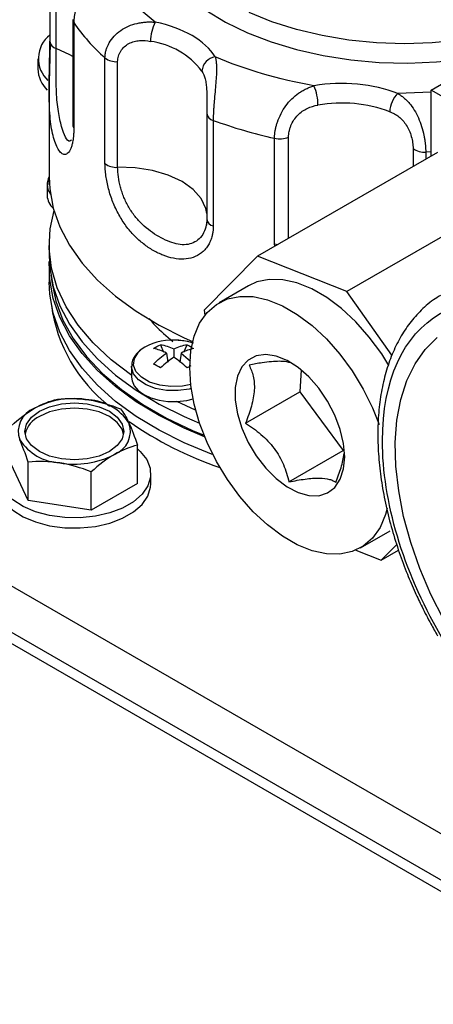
# Model space of a CAD drawing. Header units: inches. Extents: x 5 to 215, y 5 to 165.
# Tile 47 of 74: x 188.42 to 190.25, y 135.87 to 140.23. Entities that reach past the tile are written whole.
import ezdxf

# ---------------------------------------------------------------- set-up
doc = ezdxf.new("R2010")
doc.units = ezdxf.units.IN
doc.header["$LTSCALE"] = 20
doc.header["$MEASUREMENT"] = 0

msp = doc.modelspace()

# ---------------------------------------------------------------- linework, layer by layer
for p, q in [((190.2412, 139.9156), (191.6766, 140.7443)), ((188.5551, 140.5977), (188.5551, 140.1301)), ((188.5836, 140.0999), (188.5836, 140.5675)), ((188.6568, 140.2271), (188.6568, 139.7596)), ((188.6611, 140.214), (188.6611, 139.7464)), ((188.5024, 140.0541), (188.5024, 140.0091)), ((188.799, 139.5901), (188.799, 140.0577)), ((188.855, 139.5735), (188.855, 140.0411)), ((188.5525, 139.9241), (188.5524, 139.9135)), ((188.5524, 139.914), (188.5524, 139.5308)), ((190.2412, 139.9064), (190.0933, 139.9005)), ((190.2412, 139.6232), (190.2412, 139.9156)), ((191.1835, 139.3716), (190.2412, 139.9156)), ((189.2489, 139.8137), (189.2488, 139.8118)), ((189.2488, 139.8118), (189.2488, 139.3442)), ((189.2776, 139.7814), (189.2776, 139.3138)), ((189.5483, 139.2342), (189.5483, 139.7018)), ((189.6105, 139.259), (189.6105, 139.7073)), ((190.1607, 139.657), (190.1607, 139.5767)), ((190.2683, 139.6388), (189.4728, 139.1796)), ((190.2412, 139.6416), (190.2168, 139.6407)), ((190.2168, 139.6407), (190.2168, 139.6091)), ((188.5435, 139.4964), (188.5435, 139.4482)), ((190.6634, 139.4833), (189.8679, 139.0241)), ((188.5524, 139.2328), (188.5524, 139.1817)), ((189.5497, 139.224), (189.5483, 139.2342)), ((189.4728, 139.1796), (189.2378, 138.9412)), ((189.8679, 139.0241), (189.4728, 139.1796)), ((188.5524, 139.1307), (188.5524, 139.0654)), ((186.012, 139.0907), (195.9115, 133.3758)), ((189.4333, 139.0493), (189.3032, 138.9742)), ((190.0672, 138.742), (189.8679, 139.0241)), ((189.2378, 138.9412), (189.2406, 138.9194)), ((186.012, 138.8865), (195.9115, 133.1717)), ((195.9115, 133.1207), (186.012, 138.8355)), ((189.0442, 138.7886), (189.0582, 138.7559)), ((189.1481, 138.7559), (189.162, 138.7886)), ((189.0708, 138.7515), (189.0766, 138.7116)), ((189.1031, 138.7702), (189.1031, 138.7329)), ((189.1354, 138.7515), (189.1296, 138.7116)), ((189.1354, 138.7515), (189.1777, 138.7155)), ((188.9166, 138.6926), (188.9166, 138.6443)), ((189.0764, 138.7132), (189.0769, 138.7119)), ((189.1293, 138.7119), (189.1299, 138.7132)), ((189.1781, 138.695), (189.162, 138.6857)), ((189.6656, 138.6777), (189.6597, 138.5794)), ((189.4201, 138.4411), (189.6597, 138.5794)), ((189.6597, 138.5794), (189.8515, 138.3199)), ((189.1997, 138.4995), (189.1164, 138.537)), ((188.9425, 138.174), (188.9425, 138.3436)), ((189.6119, 138.1816), (189.8515, 138.3199)), ((189.8515, 138.3199), (189.8575, 138.3198)), ((188.4595, 138.0993), (188.3848, 138.2603)), ((188.4595, 138.0993), (188.4595, 138.2689)), ((188.7384, 138.0562), (188.7384, 138.2257)), ((189.0016, 138.1722), (189.0016, 138.2171)), ((188.9425, 138.174), (188.7384, 138.0562)), ((188.7384, 138.0562), (188.4595, 138.0993)), ((189.9291, 137.89), (190.0592, 137.9651)), ((190.0197, 137.8349), (190.0886, 137.9048)), ((189.9073, 137.8791), (190.0197, 137.8349)), ((190.0197, 137.8349), (190.0967, 137.8793))]:
    msp.add_line(p, q)
at = {"flags": 128}
for points in [[(189.2449, 140.2694), (189.3319, 140.2163), (189.4286, 140.169), (189.5337, 140.1282), (189.646, 140.0942), (189.764, 140.0676), (189.8864, 140.0487), (190.0117, 140.0377), (190.1382, 140.0346), (190.2646, 140.0397), (190.3893, 140.0527), (190.5108, 140.0736), (190.5171, 140.0749)], [(190.8082, 140.2591), (190.7076, 140.2179), (190.5997, 140.1835), (190.4857, 140.1562), (190.3672, 140.1365), (190.2456, 140.1246), (190.1224, 140.1206), (189.9992, 140.1246), (189.8776, 140.1365), (189.7591, 140.1562), (189.6451, 140.1835), (189.5372, 140.2179), (189.4366, 140.2591)], [(188.6568, 140.0639), (188.6444, 140.0714), (188.5836, 140.0999)], [(189.2488, 139.3694), (189.2447, 139.3913), (189.2244, 139.4349), (189.1888, 139.4752), (189.1395, 139.5104), (189.0786, 139.5388), (189.0089, 139.5594), (188.9332, 139.5711), (188.855, 139.5735)], [(188.5536, 139.4949), (188.5522, 139.503), (188.5525, 139.519)], [(188.5524, 139.5308), (188.5551, 139.4777), (188.5706, 139.3932), (188.5997, 139.3099), (188.6423, 139.2286), (188.6978, 139.1499), (188.7658, 139.0746), (188.8458, 139.0032), (188.937, 138.9366), (189.0386, 138.8751), (189.1497, 138.8194), (189.1865, 138.8031)], [(188.9171, 138.652), (188.8259, 138.7217), (188.7467, 138.7961), (188.6803, 138.8745), (188.6272, 138.9563), (188.5881, 139.0406), (188.5632, 139.1268), (188.5527, 139.2139), (188.5569, 139.3012), (188.5738, 139.3818)], [(189.5483, 139.2342), (189.5562, 139.2328), (189.5636, 139.232)], [(188.5524, 139.1817), (188.5551, 139.1286), (188.5706, 139.0442), (188.5997, 138.9609), (188.6423, 138.8795), (188.6978, 138.8008), (188.7658, 138.7255), (188.8458, 138.6542), (188.937, 138.5875), (189.0386, 138.526), (189.1497, 138.4703), (189.2171, 138.4412)], [(189.2394, 138.3813), (189.1497, 138.4193), (189.0386, 138.475), (188.937, 138.5364), (188.8458, 138.6031), (188.7658, 138.6745), (188.6978, 138.7498), (188.6423, 138.8285), (188.5997, 138.9098), (188.5706, 138.9931), (188.5551, 139.0776), (188.553, 139.1562)], [(188.5624, 139.0795), (188.5639, 139.0664), (188.5815, 138.9811), (188.6131, 138.8972), (188.6584, 138.8155), (188.717, 138.7366), (188.7882, 138.6612), (188.8716, 138.5902), (188.9662, 138.524), (189.0714, 138.4633), (189.186, 138.4086), (189.2369, 138.3875)], [(189.2756, 138.3022), (189.2694, 138.3045), (189.1497, 138.3539), (189.0386, 138.4097), (188.937, 138.4711), (188.8458, 138.5378), (188.7658, 138.6091), (188.6978, 138.6845), (188.6423, 138.7632), (188.5997, 138.8445), (188.5706, 138.9278), (188.5551, 139.0123), (188.5524, 139.0654)], [(190.054, 138.6969), (190.0222, 138.7475), (189.9675, 138.8221), (189.9079, 138.8896), (189.8447, 138.9487), (189.7793, 138.9978), (189.7131, 139.036), (189.6477, 139.0624), (189.5845, 139.0763), (189.5249, 139.0776), (189.4703, 139.0661), (189.4333, 139.0493)], [(190.0466, 138.0649), (190.039, 138.0373), (190.0149, 137.9802), (189.9818, 137.9331), (189.9406, 137.8972), (189.8921, 137.8732), (189.8374, 137.8617), (189.7778, 137.863), (189.7146, 137.877), (189.6492, 137.9034), (189.583, 137.9415), (189.5176, 137.9907), (189.4544, 138.0497), (189.3948, 138.1172), (189.3402, 138.1918), (189.2917, 138.2718), (189.2504, 138.3553), (189.2173, 138.4406), (189.1932, 138.5256), (189.1785, 138.6086), (189.1735, 138.6876), (189.1785, 138.7609), (189.1932, 138.8269), (189.2173, 138.8841), (189.2504, 138.9311), (189.2917, 138.9671), (189.3402, 138.991), (189.3948, 139.0025), (189.4544, 139.0012), (189.5176, 138.9873), (189.583, 138.9609), (189.6492, 138.9227), (189.7146, 138.8735), (189.7778, 138.8145), (189.8374, 138.747), (189.8921, 138.6724), (189.9406, 138.5925), (189.9818, 138.5089), (190.011, 138.435)], [(190.297, 137.5705), (190.24, 137.6832), (190.191, 137.7981), (190.1506, 137.9138), (190.1192, 138.0288), (190.0972, 138.1418), (190.0849, 138.2514), (190.0824, 138.3562), (190.0898, 138.4551), (190.107, 138.5467), (190.1337, 138.63), (190.1697, 138.7039), (190.2145, 138.7677), (190.2676, 138.8204)], [(189.178, 138.6125), (189.141, 138.6053), (189.0904, 138.6032), (189.0408, 138.6094), (188.9963, 138.6234), (188.9604, 138.6442), (188.9361, 138.6699), (188.9253, 138.6985), (188.929, 138.7277), (188.9467, 138.7551), (188.9596, 138.7668)], [(189.8587, 138.2921), (189.8537, 138.3513), (189.839, 138.4139), (189.8152, 138.4772), (189.7832, 138.5386), (189.7444, 138.5957), (189.7003, 138.6461), (189.6528, 138.6878), (189.6038, 138.7189), (189.5553, 138.7383), (189.5093, 138.7452), (189.4677, 138.7393), (189.4321, 138.7208), (189.4041, 138.6905), (189.3847, 138.6496), (189.3748, 138.5997), (189.3748, 138.5431), (189.3847, 138.4819), (189.4041, 138.4186), (189.4321, 138.3559), (189.4677, 138.2963), (189.5093, 138.2423), (189.5553, 138.1961), (189.6038, 138.1595), (189.6528, 138.1341), (189.7003, 138.1208), (189.7444, 138.1204), (189.7832, 138.1327), (189.8152, 138.1572), (189.839, 138.193), (189.8537, 138.2386), (189.8587, 138.2921)], [(189.1803, 138.5946), (189.1715, 138.5924), (189.1222, 138.5855), (189.0714, 138.5865), (189.023, 138.5954), (188.9805, 138.6114), (188.9472, 138.6335), (188.9253, 138.66), (188.9167, 138.6889), (188.9166, 138.6938)], [(188.9166, 138.6443), (188.9185, 138.629), (188.9284, 138.6067), (188.9462, 138.5861), (188.9712, 138.5682), (189.0023, 138.5538), (189.0379, 138.5435), (189.0765, 138.5378), (189.1164, 138.537)], [(188.509, 138.4942), (188.5543, 138.5143), (188.607, 138.5269), (188.6636, 138.5312), (188.7203, 138.5269), (188.773, 138.5143), (188.8183, 138.4942), (188.8531, 138.4681), (188.8749, 138.4376), (188.8824, 138.4049), (188.8749, 138.3723), (188.8531, 138.3418), (188.8183, 138.3156), (188.773, 138.2956), (188.7203, 138.283), (188.6636, 138.2787), (188.607, 138.283), (188.5543, 138.2956), (188.509, 138.3156), (188.4742, 138.3418), (188.4523, 138.3723), (188.4449, 138.4049), (188.4523, 138.4376), (188.4742, 138.4681), (188.509, 138.4942)], [(189.1164, 138.537), (189.1615, 138.5421), (189.1882, 138.5485)], [(188.8814, 138.3932), (188.8749, 138.4141), (188.8531, 138.4446), (188.8183, 138.4708), (188.773, 138.4908), (188.7203, 138.5034), (188.6636, 138.5077), (188.607, 138.5034), (188.5543, 138.4908), (188.509, 138.4708)], [(188.9425, 138.3274), (188.9549, 138.3161), (188.9835, 138.2802), (188.9989, 138.2418), (189.0007, 138.2023), (188.9886, 138.1635), (188.9632, 138.1268), (188.9256, 138.0938), (188.8772, 138.0659), (188.8201, 138.0442), (188.7566, 138.0295), (188.6893, 138.0226), (188.6209, 138.0236), (188.5543, 138.0325), (188.4922, 138.049), (188.4371, 138.0724), (188.3912, 138.1016), (188.3565, 138.1357), (188.3344, 138.173), (188.3257, 138.2122), (188.3309, 138.2516), (188.3498, 138.2895), (188.3814, 138.3245), (188.3848, 138.3274)], [(188.3256, 138.1722), (188.3257, 138.1673), (188.3344, 138.1281), (188.3565, 138.0908), (188.3912, 138.0567), (188.4371, 138.0274), (188.4922, 138.0041), (188.5543, 137.9876), (188.6209, 137.9787), (188.6893, 137.9777), (188.7566, 137.9846), (188.8201, 137.9993), (188.8772, 138.021), (188.9256, 138.0489), (188.9632, 138.0819), (188.9886, 138.1185), (189.0007, 138.1574), (189.0016, 138.1722)]]:
    msp.add_lwpolyline(points, dxfattribs=at)
for centre, radius, start, end in [((188.6802, 140.2275), 0.0234, 181.8389, 215.4739), ((189.3844, 140.7133), 0.8789, 214.6226, 228.2419), ((189.1865, 140.13), 0.1863, 152.5374, 179.7304), ((188.6374, 140.0545), 0.1328, 128.2798, 227.0746), ((188.5913, 140.1357), 0.0366, 188.7032, 257.7452), ((188.9542, 139.7886), 0.3453, 37.669, 82.3364), ((188.8489, 140.1231), 0.0822, 232.6652, 274.2297), ((189.2984, 139.9926), 0.0712, 99.6708, 174.3452), ((188.6392, 140.0137), 0.1368, 181.8962, 226.0181), ((189.5209, 139.8482), 0.2196, 0.1462, 23.1097), ((190.1746, 139.8169), 0.1166, 134.1854, 178.6309), ((189.8457, 139.2477), 0.6102, 69.631, 99.9206), ((189.2853, 139.8175), 0.0369, 188.9198, 258.1015), ((190.0255, 141.8238), 2.175, 249.8904, 257.3279), ((188.6801, 139.7599), 0.0233, 180.8261, 215.4995), ((189.571, 139.7994), 0.1002, 256.946, 293.2195), ((190.2104, 139.7232), 0.0828, 233.0978, 274.443), ((188.8489, 139.6555), 0.0822, 232.6652, 274.2297), ((188.6137, 139.4975), 0.0702, 179.8935, 217.3398), ((188.6216, 139.4515), 0.0782, 182.4384, 229.5763), ((189.2853, 139.35), 0.0369, 188.9198, 258.1015), ((189.2374, 139.0543), 0.6811, 187.6889, 232.1567), ((189.0942, 138.5728), 0.2361, 87.5226, 124.7452), ((189.1043, 138.5199), 0.2888, 73.7511, 89.989), ((188.6632, 138.1661), 0.3838, 80.2289, 117.3572), ((188.7147, 138.3165), 0.2282, 33.4389, 86.5665), ((188.5258, 138.4042), 0.1099, 110.7421, 199.461), ((188.5575, 138.3668), 0.1147, 115.0211, 166.6947), ((188.8015, 138.4057), 0.1099, 290.7421, 19.461), ((189.822, 139.7578), 1.5981, 235.01, 251.1976), ((188.6126, 138.4933), 0.2282, 213.4389, 266.5665), ((188.6641, 138.6437), 0.3838, 260.2289, 297.3572)]:
    msp.add_arc(centre, radius, start, end)
for points, knots in [([(188.7989, 140.4678), (188.7973, 140.4661), (188.7941, 140.4626), (188.7891, 140.4572), (188.784, 140.4515), (188.7787, 140.4457), (188.7733, 140.4396), (188.7677, 140.4334), (188.762, 140.4268), (188.7506, 140.4134), (188.7329, 140.3914), (188.7102, 140.3588), (188.6899, 140.3231), (188.677, 140.2934), (188.6698, 140.2711), (188.666, 140.2565), (188.6632, 140.242), (188.6615, 140.2277), (188.6612, 140.2185), (188.6611, 140.214)], [0, 0, 0, 0, 0.031071, 0.062154, 0.093269, 0.124432, 0.155662, 0.186976, 0.218392, 0.249927, 0.373946, 0.499658, 0.622463, 0.74909, 0.798542, 0.848297, 0.898417, 0.948964, 1, 1, 1, 1]), ([(188.799, 140.0577), (188.7991, 140.06), (188.7992, 140.0645), (188.7998, 140.0713), (188.8007, 140.0781), (188.802, 140.0848), (188.8037, 140.0915), (188.8058, 140.0982), (188.8082, 140.1048), (188.8109, 140.1112), (188.814, 140.1176), (188.822, 140.1325), (188.8384, 140.1546), (188.8678, 140.18), (188.9023, 140.1992), (188.9344, 140.2097), (188.9608, 140.2146), (188.9809, 140.2167), (189.0011, 140.2172), (189.0146, 140.2163), (189.0213, 140.2159)], [0, 0, 0, 0, 0.025512, 0.050896, 0.076158, 0.101307, 0.12635, 0.151295, 0.17615, 0.200922, 0.225619, 0.250249, 0.376893, 0.499722, 0.625604, 0.749796, 0.812812, 0.875424, 0.937772, 1, 1, 1, 1]), ([(188.6611, 139.7464), (188.6611, 139.7436), (188.6611, 139.738), (188.6609, 139.7299), (188.6605, 139.7221), (188.66, 139.7145), (188.6593, 139.7072), (188.658, 139.6955), (188.6554, 139.6804), (188.651, 139.6639), (188.6456, 139.6505), (188.6373, 139.6371), (188.6254, 139.6288), (188.6101, 139.6318), (188.5953, 139.6469), (188.5822, 139.6718), (188.5713, 139.7039), (188.5629, 139.7421), (188.5569, 139.787), (188.5534, 139.8381), (188.5522, 139.8952), (188.5525, 139.9457), (188.5532, 139.987), (188.5538, 140.018), (188.5544, 140.0483), (188.5548, 140.0729), (188.555, 140.0919), (188.5551, 140.1059), (188.5552, 140.1194), (188.5552, 140.128), (188.5552, 140.1323)], [0, 0, 0, 0, 0.0104423, 0.0208547, 0.0312533, 0.0416546, 0.0520749, 0.0625305, 0.0938366, 0.1252229, 0.1564359, 0.1878195, 0.2502077, 0.3113703, 0.3754297, 0.437706, 0.4999781, 0.5624246, 0.624444, 0.688377, 0.7494237, 0.8119176, 0.8432934, 0.8745022, 0.905753, 0.9369296, 0.9527332, 0.9684751, 0.9842118, 1, 1, 1, 1]), ([(188.855, 140.0411), (188.855, 140.0493), (188.8561, 140.0573), (188.8596, 140.0692), (188.861, 140.0731), (188.8644, 140.0806), (188.8664, 140.0842), (188.8729, 140.0947), (188.8783, 140.1012), (188.8905, 140.1123), (188.8973, 140.1171), (188.9118, 140.125), (188.9195, 140.128), (188.9353, 140.1324), (188.9435, 140.1337), (188.9678, 140.1357), (188.9842, 140.1342), (189.0003, 140.1309)], [0, 0, 0, 0, 0.125, 0.125, 0.1875, 0.1875, 0.25, 0.25, 0.375, 0.375, 0.5, 0.5, 0.625, 0.625, 0.75, 0.75, 1, 1, 1, 1]), ([(188.5567, 140.122), (188.5564, 140.1074), (188.5556, 140.0781), (188.5542, 140.0261), (188.5529, 139.9738), (188.5526, 139.9396), (188.5525, 139.9241)], [0, 0, 0, 0, 0.255655, 0.513918, 0.779334, 1, 1, 1, 1]), ([(188.6517, 139.6947), (188.6492, 139.6926), (188.64, 139.6847), (188.6233, 139.703), (188.6071, 139.7517), (188.5919, 139.8171), (188.5848, 139.8896), (188.5831, 139.9556), (188.583, 140.0063), (188.5834, 140.0567), (188.5835, 140.0855), (188.5836, 140.0999)], [0, 0, 0, 0, 0.057763, 0.214622, 0.371118, 0.527817, 0.685004, 0.759809, 0.842423, 0.921324, 1, 1, 1, 1]), ([(189.2865, 140.0628), (189.2869, 140.0608), (189.2879, 140.0569), (189.289, 140.0508), (189.29, 140.0444), (189.2908, 140.0377), (189.2913, 140.0307), (189.2918, 140.0234), (189.292, 140.0159), (189.2921, 140.0003), (189.2912, 139.9749), (189.2883, 139.9374), (189.2845, 139.8973), (189.2816, 139.8646), (189.2799, 139.8406), (189.2789, 139.8251), (189.2782, 139.8099), (189.2777, 139.7952), (189.2777, 139.786), (189.2776, 139.7814)], [0, 0, 0, 0, 0.031071, 0.062154, 0.093269, 0.124432, 0.155662, 0.186976, 0.218392, 0.249927, 0.373946, 0.499658, 0.622463, 0.74909, 0.798542, 0.848297, 0.898417, 0.948964, 1, 1, 1, 1]), ([(189.2276, 139.9996), (189.233, 139.9889), (189.2412, 139.9726), (189.2465, 139.9427), (189.2487, 139.9176), (189.2494, 139.8955), (189.2493, 139.8822), (189.2493, 139.8779)], [0, 0, 0, 0, 0.364369, 0.552368, 0.731091, 0.913531, 1, 1, 1, 1]), ([(189.5483, 139.7018), (189.5483, 139.7041), (189.5484, 139.7086), (189.5488, 139.7156), (189.5495, 139.7227), (189.5504, 139.7299), (189.5516, 139.7371), (189.553, 139.7444), (189.5547, 139.7517), (189.5566, 139.7591), (189.5588, 139.7665), (189.5645, 139.784), (189.5761, 139.8113), (189.5977, 139.8462), (189.6239, 139.8769), (189.6492, 139.8981), (189.6708, 139.912), (189.6877, 139.921), (189.7051, 139.9286), (189.717, 139.9325), (189.7229, 139.9344)], [0, 0, 0, 0, 0.025512, 0.050896, 0.076158, 0.101307, 0.12635, 0.151295, 0.17615, 0.200922, 0.225619, 0.250249, 0.376893, 0.499722, 0.625604, 0.749796, 0.812812, 0.875424, 0.937772, 1, 1, 1, 1]), ([(189.2493, 139.8779), (189.2493, 139.8731), (189.2493, 139.8592), (189.2489, 139.8369), (189.2489, 139.8214), (189.2489, 139.8137)], [0, 0, 0, 0, 0.208661, 0.604888, 1, 1, 1, 1]), ([(190.0933, 139.9005), (190.0957, 139.8991), (190.1004, 139.8963), (190.1072, 139.8916), (190.1139, 139.8866), (190.1205, 139.8813), (190.1269, 139.8757), (190.1331, 139.8696), (190.1392, 139.8633), (190.1508, 139.8499), (190.167, 139.8273), (190.1849, 139.7927), (190.1992, 139.7545), (190.2073, 139.7228), (190.2117, 139.6993), (190.214, 139.684), (190.2156, 139.6691), (190.2166, 139.6544), (190.2168, 139.6453), (190.2168, 139.6407)], [0, 0, 0, 0, 0.031071, 0.062154, 0.093269, 0.124432, 0.155662, 0.186976, 0.218392, 0.249927, 0.373946, 0.499658, 0.622463, 0.74909, 0.798542, 0.848297, 0.898417, 0.948964, 1, 1, 1, 1]), ([(189.6105, 139.7073), (189.6105, 139.7155), (189.6114, 139.724), (189.6141, 139.7369), (189.6152, 139.7413), (189.6179, 139.75), (189.6195, 139.7543), (189.6247, 139.767), (189.6291, 139.7753), (189.6391, 139.7906), (189.6448, 139.7978), (189.6572, 139.8106), (189.6639, 139.8163), (189.6781, 139.8264), (189.6855, 139.8306), (189.7082, 139.8414), (189.7242, 139.846), (189.7405, 139.8488)], [0, 0, 0, 0, 0.125, 0.125, 0.1875, 0.1875, 0.25, 0.25, 0.375, 0.375, 0.5, 0.5, 0.625, 0.625, 0.75, 0.75, 1, 1, 1, 1]), ([(190.058, 139.8197), (190.0651, 139.817), (190.0719, 139.8138), (190.0852, 139.8063), (190.0917, 139.802), (190.104, 139.7923), (190.1099, 139.7869), (190.121, 139.7746), (190.1263, 139.7677), (190.1357, 139.7529), (190.14, 139.7448), (190.1474, 139.7278), (190.1505, 139.719), (190.1555, 139.701), (190.1575, 139.6917), (190.16, 139.674), (190.1607, 139.6653), (190.1607, 139.657)], [0, 0, 0, 0, 0.125, 0.125, 0.25, 0.25, 0.375, 0.375, 0.5, 0.5, 0.625, 0.625, 0.75, 0.75, 0.875, 0.875, 1, 1, 1, 1]), ([(189.2776, 139.3138), (189.2776, 139.311), (189.2775, 139.3054), (189.277, 139.2972), (189.2762, 139.2891), (189.275, 139.2813), (189.2734, 139.2735), (189.2703, 139.261), (189.2644, 139.2443), (189.2539, 139.225), (189.2409, 139.2082), (189.2204, 139.1893), (189.1898, 139.173), (189.1474, 139.1653), (189.1023, 139.1691), (189.0565, 139.1829), (189.0119, 139.2046), (188.9692, 139.2333), (188.9285, 139.2694), (188.8915, 139.3129), (188.8592, 139.3637), (188.8374, 139.4102), (188.8233, 139.449), (188.8145, 139.4784), (188.8077, 139.5076), (188.8035, 139.5315), (188.8012, 139.5501), (188.8, 139.5638), (188.7992, 139.5772), (188.7991, 139.5858), (188.799, 139.5901)], [0, 0, 0, 0, 0.0104423, 0.0208547, 0.0312533, 0.0416546, 0.0520749, 0.0625305, 0.0938366, 0.1252229, 0.1564359, 0.1878195, 0.2502077, 0.3113703, 0.3754297, 0.437706, 0.4999781, 0.5624246, 0.624444, 0.688377, 0.7494237, 0.8119176, 0.8432934, 0.8745022, 0.905753, 0.9369296, 0.9527332, 0.9684751, 0.9842118, 1, 1, 1, 1]), ([(189.2489, 139.3461), (189.2489, 139.3328), (189.2473, 139.3203), (189.2414, 139.297), (189.2368, 139.2862), (189.2252, 139.2672), (189.2182, 139.259), (189.2015, 139.2454), (189.1922, 139.2402), (189.1719, 139.2331), (189.1608, 139.2312), (189.1378, 139.2307), (189.1259, 139.232), (189.1012, 139.2378), (189.0886, 139.2421), (189.0633, 139.2528), (189.0506, 139.2593), (189.025, 139.274), (189.0122, 139.2824), (188.9875, 139.3004), (188.9756, 139.3102), (188.9586, 139.3264), (188.9531, 139.332), (188.9422, 139.3438), (188.937, 139.3499), (188.922, 139.3689), (188.9129, 139.3823), (188.9006, 139.4036), (188.8967, 139.4109), (188.8895, 139.4257), (188.8861, 139.4331), (188.8799, 139.4481), (188.8771, 139.4557), (188.8719, 139.471), (188.8695, 139.4787), (188.8633, 139.5017), (188.8602, 139.5167), (188.856, 139.5459), (188.855, 139.5602), (188.855, 139.5735)], [0, 0, 0, 0, 0.0625, 0.0625, 0.125, 0.125, 0.1875, 0.1875, 0.25, 0.25, 0.3125, 0.3125, 0.375, 0.375, 0.4375, 0.4375, 0.5, 0.5, 0.5625, 0.5625, 0.625, 0.625, 0.65625, 0.65625, 0.6875, 0.6875, 0.75, 0.75, 0.78125, 0.78125, 0.8125, 0.8125, 0.84375, 0.84375, 0.875, 0.875, 0.9375, 0.9375, 1, 1, 1, 1]), ([(188.551, 139.5292), (188.5474, 139.5211), (188.5429, 139.5108), (188.5443, 139.5001), (188.5445, 139.4979)], [0, 0, 0, 0, 0.7909061, 1, 1, 1, 1]), ([(189.2504, 139.3359), (189.2496, 139.33), (189.2479, 139.3182), (189.2446, 139.3085), (189.243, 139.3037)], [0, 0, 0, 0, 0.50677, 1, 1, 1, 1]), ([(190.2814, 139.0057), (190.271, 138.9996), (190.2377, 138.98), (190.1904, 138.9367), (190.1397, 138.8777), (190.0978, 138.8113), (190.0632, 138.7374), (190.0365, 138.6565), (190.0176, 138.5696), (190.0068, 138.4774), (190.0038, 138.3809), (190.0086, 138.281), (190.0209, 138.1786), (190.0404, 138.0749), (190.0666, 137.9715), (190.0983, 137.8709), (190.133, 137.778), (190.1673, 137.6977), (190.202, 137.624), (190.2352, 137.5595), (190.2591, 137.5172), (190.2691, 137.4996)], [0, 0, 0, 0, 0.02848, 0.091191, 0.149385, 0.208039, 0.267092, 0.3264, 0.385802, 0.445164, 0.504378, 0.563341, 0.621969, 0.68011, 0.737467, 0.793353, 0.845795, 0.890574, 0.926741, 0.969421, 1, 1, 1, 1]), ([(190.8953, 136.8567), (190.6646, 136.9899), (190.4434, 137.2234), (190.1172, 137.7884), (190.0255, 138.0968), (190.0255, 138.6295), (190.1172, 138.8321), (190.4434, 139.0205), (190.6646, 138.9986), (190.8953, 138.8654)], [0, 0, 0, 0, 0.25, 0.25, 0.5, 0.5, 0.75, 0.75, 1, 1, 1, 1]), ([(188.9949, 138.9047), (189.0033, 138.8942), (189.032, 138.8584), (189.0714, 138.8261), (189.0993, 138.8033)], [0, 0, 0, 0, 0.293167, 1, 1, 1, 1]), ([(189.19, 138.7955), (189.183, 138.7976), (189.1674, 138.8023), (189.1382, 138.8074), (189.1159, 138.8082), (189.1031, 138.8087)], [0, 0, 0, 0, 0.257662, 0.577031, 1, 1, 1, 1]), ([(189.162, 138.7886), (189.1672, 138.7861), (189.1749, 138.7823), (189.1822, 138.7776), (189.1845, 138.7761)], [0, 0, 0, 0, 0.6773964, 1, 1, 1, 1]), ([(188.9569, 138.7653), (188.9504, 138.7597), (188.9367, 138.748), (188.9234, 138.7262), (188.916, 138.7072), (188.9174, 138.6963), (188.9176, 138.6941)], [0, 0, 0, 0, 0.2801535, 0.589761, 0.916368, 1, 1, 1, 1]), ([(189.4358, 138.6982), (189.4436, 138.6834), (189.45, 138.6672), (189.4563, 138.6401), (189.4578, 138.6305), (189.4595, 138.6101), (189.4596, 138.5992), (189.4576, 138.5656), (189.4532, 138.5417), (189.4395, 138.4918), (189.4304, 138.4665), (189.4201, 138.4411)], [0, 0, 0, 0, 0.25, 0.25, 0.375, 0.375, 0.5, 0.5, 0.75, 0.75, 1, 1, 1, 1]), ([(189.6348, 138.7002), (189.6303, 138.703), (189.6184, 138.7101), (189.5944, 138.7142), (189.554, 138.7157), (189.5049, 138.7113), (189.4553, 138.7019), (189.4358, 138.6982)], [0, 0, 0, 0, 0.149982, 0.392691, 0.458061, 0.785737, 1, 1, 1, 1]), ([(189.4201, 138.4411), (189.4441, 138.426), (189.4671, 138.4097), (189.4992, 138.3822), (189.5094, 138.3726), (189.5289, 138.352), (189.5382, 138.341), (189.5634, 138.307), (189.5768, 138.283), (189.5982, 138.2327), (189.6059, 138.2072), (189.6119, 138.1816)], [0, 0, 0, 0, 0.25, 0.25, 0.375, 0.375, 0.5, 0.5, 0.75, 0.75, 1, 1, 1, 1]), ([(189.8194, 138.1792), (189.8279, 138.2011), (189.845, 138.245), (189.8525, 138.2864), (189.8562, 138.3072)], [0, 0, 0, 0, 0.49957, 1, 1, 1, 1]), ([(189.6119, 138.1816), (189.6371, 138.1866), (189.6614, 138.1908), (189.6953, 138.1953), (189.7062, 138.1965), (189.7271, 138.198), (189.737, 138.1984), (189.7645, 138.1981), (189.7792, 138.1961), (189.7971, 138.191), (189.8024, 138.189), (189.8117, 138.1845), (189.8158, 138.1819), (189.8194, 138.1792)], [0, 0, 0, 0, 0.25, 0.25, 0.375, 0.375, 0.5, 0.5, 0.75, 0.75, 0.875, 0.875, 1, 1, 1, 1])]:
    msp.add_open_spline(points, degree=3, knots=knots)
for points in [[(189.0213, 140.2159), (188.9217, 140.2916), (188.8464, 140.3769), (188.7989, 140.4678)], [(189.2865, 140.0628), (189.2424, 140.1342), (189.145, 140.1904), (189.0213, 140.2159)], [(189.7229, 139.9344), (189.5654, 139.9619), (189.4175, 140.0053), (189.2865, 140.0628)], [(190.0933, 139.9005), (189.9849, 139.9434), (189.8489, 139.9558), (189.7229, 139.9344)], [(189.014, 138.7711), (189.0236, 138.7779), (189.0337, 138.7837), (189.0442, 138.7886)], [(189.0442, 138.7886), (189.0635, 138.786), (189.0831, 138.7799), (189.1031, 138.7702)], [(189.1031, 138.7702), (189.1231, 138.7799), (189.1427, 138.786), (189.162, 138.7886)], [(189.0708, 138.7515), (189.0511, 138.7614), (189.0321, 138.7679), (189.014, 138.7711)], [(189.014, 138.7031), (189.0321, 138.7221), (189.0511, 138.7383), (189.0708, 138.7515)], [(189.1031, 138.7329), (189.0831, 138.7198), (189.0635, 138.704), (189.0442, 138.6857)], [(189.162, 138.6857), (189.1427, 138.704), (189.1231, 138.7198), (189.1031, 138.7329)], [(189.1922, 138.7711), (189.1741, 138.7679), (189.1552, 138.7614), (189.1354, 138.7515)], [(189.0442, 138.6857), (189.0337, 138.6919), (189.0236, 138.6977), (189.014, 138.7031)], [(188.4869, 138.507), (188.5217, 138.5271), (188.5556, 138.5395), (188.5889, 138.5477)], [(188.5889, 138.5477), (188.6345, 138.5517), (188.6808, 138.5517), (188.7283, 138.5443)], [(188.7283, 138.5443), (188.7759, 138.537), (188.8222, 138.5227), (188.8678, 138.5045)], [(188.3848, 138.4298), (188.4181, 138.4602), (188.452, 138.4869), (188.4869, 138.507)], [(188.8678, 138.5045), (188.88, 138.4894), (188.8924, 138.4698), (188.9051, 138.4423)], [(188.9051, 138.4423), (188.9179, 138.4148), (188.9303, 138.381), (188.9425, 138.3436)], [(188.4595, 138.2689), (188.4473, 138.3063), (188.4349, 138.3401), (188.4222, 138.3676)], [(188.9425, 138.3436), (188.9091, 138.3354), (188.8753, 138.323), (188.8404, 138.3029)], [(188.8404, 138.3029), (188.8056, 138.2828), (188.7717, 138.2561), (188.7384, 138.2257)], [(188.5989, 138.2655), (188.5514, 138.2729), (188.5051, 138.2729), (188.4595, 138.2689)], [(188.7384, 138.2257), (188.6928, 138.2439), (188.6465, 138.2582), (188.5989, 138.2655)]]:
    msp.add_open_spline(points, degree=3)

doc.saveas('drawing.dxf')
